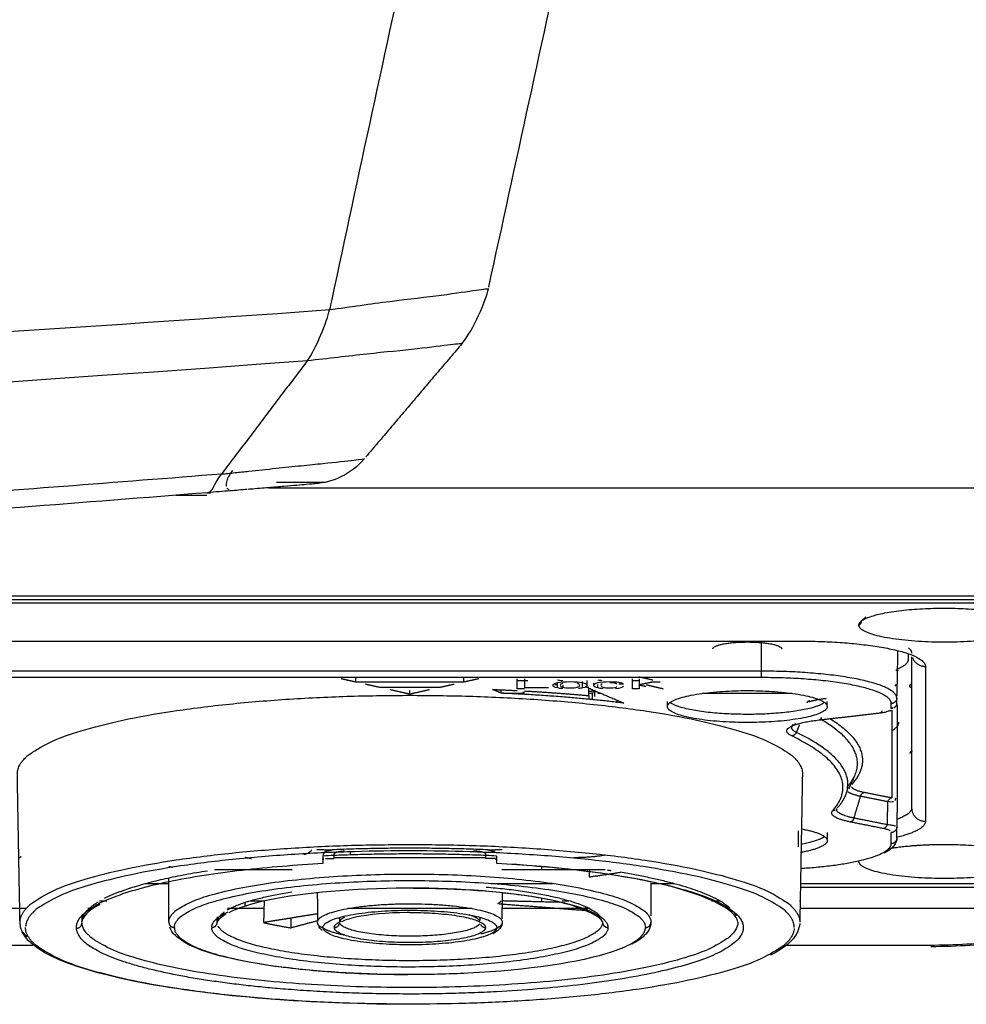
# Model space of a CAD drawing. Header units: millimetres. Extents: x 9946 to 11276, y -3292 to -1962.
# Tile 88 of 170: x 11045 to 11080, y -2592 to -2556. Entities that reach past the tile are written whole.
import ezdxf

# ---------------------------------------------------------------- set-up
doc = ezdxf.new("R2010")
doc.units = ezdxf.units.MM
doc.layers.add('ROXX NEO lite', color=7, linetype='Continuous', true_color=0x000000)

msp = doc.modelspace()

# ---------------------------------------------------------------- linework, layer by layer
at = {"layer": 'ROXX NEO lite', "color": 18, "lineweight": -3, "true_color": 0x000000}
for points, knots in [([(11068.339, -2511.697), (11067.841, -2514.004), (11066.349, -2520.917), (11063.37, -2534.691), (11059.927, -2550.67), (11057.436, -2562.114), (11056.446, -2566.749), (11056.419, -2566.875)], [-57.635877, -57.635877, -57.635877, -57.635877, -50.481154, -36.171705, -14.707532, -0.398083, 0, 0, 0, 0]), ([(11062.202, -2566.048), (11063.176, -2561.576), (11065.631, -2550.301), (11069.078, -2534.473), (11072.051, -2520.822), (11073.541, -2513.98), (11074.038, -2511.697)], [0.066672, 0.066672, 0.066672, 0.066672, 14.269046, 35.572608, 49.774983, 56.876168, 56.876168, 56.876168, 56.876168]), ([(11062.188, -2566.111), (11062.188, -2566.111), (11062.112, -2566.118), (11061.668, -2566.174), (11060.589, -2566.345), (11058.987, -2566.52), (11057.543, -2566.717), (11056.793, -2566.823), (11056.419, -2566.875)], [-9.192192, -9.192192, -9.192192, -9.192192, -8.043165, -6.894103, -4.59598, -2.297858, -1.148796, 0, 0, 0, 0]), ([(11056.419, -2566.875), (11036.349, -2568.318), (11000.74, -2570.176), (10965.074, -2570.88), (10949.518, -2570.992)], [-241.39074, -241.39074, -241.39074, -241.39074, -181.043055, -134.375437, -134.375437, -134.375437, -134.375437]), ([(11055.621, -2568.707), (11055.99, -2568.666), (11056.728, -2568.582), (11058.144, -2568.419), (11059.701, -2568.274), (11060.739, -2568.132), (11061.165, -2568.089), (11061.238, -2568.084), (11061.238, -2568.084)], [-8.994052, -8.994052, -8.994052, -8.994052, -7.869798, -6.745544, -4.497037, -2.248529, -1.124275, 0, 0, 0, 0]), ([(10816.054, -2568.707), (10855.79, -2571.667), (10935.838, -2574.644), (11015.885, -2571.668), (11055.621, -2568.707)], [-239.897742, -239.897742, -239.897742, -239.897742, -119.948874, 0, 0, 0, 0]), ([(11052.5, -2572.829), (11052.64, -2572.814), (11053.002, -2572.774), (11053.649, -2572.706), (11054.478, -2572.617), (11055.414, -2572.521), (11056.464, -2572.416), (11057.438, -2572.306), (11057.682, -2572.274), (11057.688, -2572.267)], [0, 0, 0, 0, 0.505947, 1.011894, 2.023788, 3.035681, 4.047575, 6.071363, 8.09515, 8.09515, 8.09515, 8.09515]), ([(11052.5, -2572.829), (11048.69, -2573.134), (11041.012, -2573.718), (11025.385, -2574.782), (11005.276, -2575.907), (10979.985, -2576.897), (10957.734, -2577.374), (10938.986, -2577.507), (10924.374, -2577.467), (10909.125, -2577.27), (10893.148, -2576.894), (10879.14, -2576.408), (10867.456, -2575.897), (10858.432, -2575.448), (10850.677, -2575.013), (10844.319, -2574.625), (10839.47, -2574.313), (10834.536, -2573.979), (10830.352, -2573.682), (10826.959, -2573.432), (10824.818, -2573.27), (10823.094, -2573.138), (10821.794, -2573.037), (10820.709, -2572.951), (10819.939, -2572.89), (10819.511, -2572.856), (10819.271, -2572.837), (10819.176, -2572.829)], [-233.575017, -233.575017, -233.575017, -233.575017, -218.976622, -204.37818, -175.181296, -145.984412, -116.787528, -102.189086, -87.590645, -72.992203, -58.393761, -43.795319, -36.496098, -29.196877, -21.897656, -18.248045, -14.598435, -10.948824, -7.299214, -5.474409, -3.649603, -2.737201, -1.824798, -0.912396, -0.456194, -0.228094, 0, 0, 0, 0]), ([(11052.893, -2572.699), (11052.837, -2572.774), (11052.793, -2572.847), (11052.758, -2572.914), (11052.74, -2572.949), (11052.725, -2572.983), (11052.712, -2573.016)], [0, 0, 0, 0, 0.4132873, 0.4132873, 0.4132873, 0.6309997, 0.6309997, 0.6309997, 0.6309997]), ([(11052.707, -2573.028), (11052.694, -2573.063), (11052.684, -2573.097), (11052.677, -2573.128), (11052.665, -2573.178), (11052.661, -2573.224), (11052.666, -2573.262)], [0.6587091, 0.6587091, 0.6587091, 0.6587091, 0.8973713, 0.8973713, 0.8973713, 1.2805691, 1.2805691, 1.2805691, 1.2805691]), ([(11055.885, -2573.184), (11055.865, -2573.186), (11055.633, -2573.205), (11054.972, -2573.261), (11054.221, -2573.323), (11053.759, -2573.361), (11053.497, -2573.382), (11053.469, -2573.384)], [0.148939, 0.148939, 0.148939, 0.148939, 1.547425, 3.094851, 3.868564, 4.642276, 4.734538, 4.734538, 4.734538, 4.734538]), ([(11053.43, -2573.388), (11053.234, -2573.404), (11052.904, -2573.431), (11052.414, -2573.47), (11052.133, -2573.493), (11051.988, -2573.505)], [4.776125, 4.776125, 4.776125, 4.776125, 5.415989, 5.802845, 6.189702, 6.189702, 6.189702, 6.189702]), ([(11076.448, -2581.488), (11076.485, -2581.483), (11076.574, -2581.468), (11076.692, -2581.436), (11076.755, -2581.407), (11076.777, -2581.391)], [-0.8639789, -0.8639789, -0.8639789, -0.8639789, -0.711008, -0.4740054, -0.2370027, -0.2370027, -0.2370027, -0.2370027]), ([(11076.793, -2581.335), (11076.818, -2581.325), (11076.846, -2581.314), (11076.87, -2581.301), (11076.874, -2581.3)], [-0.7112195, -0.7112195, -0.7112195, -0.7112195, -0.5777753, -0.5550493, -0.5550493, -0.5550493, -0.5550493]), ([(11077.01, -2586.092), (11076.995, -2586.205), (11076.933, -2586.301), (11076.853, -2586.378), (11076.775, -2586.453), (11076.678, -2586.518), (11076.561, -2586.578)], [0.129799, 0.129799, 0.129799, 0.129799, 1.019469, 1.019469, 1.019469, 1.886357, 1.886357, 1.886357, 1.886357]), ([(11055.779, -2586.463), (11055.772, -2586.474), (11055.731, -2586.525), (11055.636, -2586.601), (11055.539, -2586.632), (11055.487, -2586.637)], [0.284499, 0.284499, 0.284499, 0.284499, 0.3248331, 0.4872496, 0.6496661, 0.6496661, 0.6496661, 0.6496661]), ([(11071.242, -2589.069), (11071.22, -2588.681), (11070.129, -2588.017), (11067.762, -2587.556), (11066.279, -2587.267), (11064.457, -2587.062), (11062.487, -2586.956)], [38.517964, 38.517964, 38.517964, 38.517964, 48.202457, 48.202457, 48.202457, 54.517034, 54.517034, 54.517034, 54.517034]), ([(11059.335, -2587.851), (11059.288, -2587.851), (11059.241, -2587.851), (11059.194, -2587.852), (11057.304, -2587.859), (11055.496, -2588.017), (11054.191, -2588.288), (11053.515, -2588.428), (11053.055, -2588.597), (11052.763, -2588.745)], [34.174219, 34.174219, 34.174219, 34.174219, 34.317493, 34.317493, 34.317493, 40.079956, 40.079956, 40.079956, 42.852074, 42.852074, 42.852074, 42.852074]), ([(11066.331, -2589.077), (11066.318, -2588.953), (11065.717, -2588.522), (11064.284, -2588.248), (11062.957, -2587.994), (11061.176, -2587.851), (11059.335, -2587.851)], [22.815216, 22.815216, 22.815216, 22.815216, 28.55462, 28.55462, 28.55462, 34.174219, 34.174219, 34.174219, 34.174219]), ([(11059.329, -2588.738), (11059.298, -2588.738), (11059.267, -2588.738), (11059.236, -2588.738), (11058.523, -2588.744), (11057.842, -2588.806), (11057.366, -2588.909), (11057.13, -2588.959), (11056.944, -2589.032), (11056.85, -2589.08)], [12.974035, 12.974035, 12.974035, 12.974035, 13.069007, 13.069007, 13.069007, 15.248457, 15.248457, 15.248457, 16.352635, 16.352635, 16.352635, 16.352635]), ([(11085.769, -2588.651), (11085.563, -2588.809), (11084.894, -2589.128), (11083.223, -2589.535), (11080.909, -2589.828), (11079.119, -2589.918), (11078.197, -2589.932)], [0, 0, 0, 0, 2.454429, 5.203267, 7.952104, 10.700942, 10.700942, 10.700942, 10.700942]), ([(11059.263, -2590.99), (11057.752, -2590.987), (11056.259, -2590.905), (11054.938, -2590.748), (11052.957, -2590.513), (11051.566, -2590.165), (11050.926, -2589.661), (11050.891, -2589.634), (11050.859, -2589.605), (11050.829, -2589.576), (11050.733, -2589.485), (11050.658, -2589.38), (11050.619, -2589.266)], [13.868477, 13.868477, 13.868477, 13.868477, 18.535987, 18.535987, 18.535987, 25.47112, 25.47112, 25.47112, 25.846355, 25.846355, 25.846355, 27.037825, 27.037825, 27.037825, 27.037825]), ([(11056.16, -2589.398), (11056.144, -2589.385), (11056.128, -2589.371), (11056.114, -2589.358), (11056.078, -2589.323), (11056.047, -2589.284), (11056.024, -2589.239)], [9.5117797, 9.5117797, 9.5117797, 9.5117797, 9.6575709, 9.6575709, 9.6575709, 10.0060428, 10.0060428, 10.0060428, 10.0060428]), ([(11062.687, -2589.131), (11062.674, -2589.225), (11062.624, -2589.299), (11062.562, -2589.358), (11062.503, -2589.415), (11062.432, -2589.463), (11062.348, -2589.506)], [0.098106, 0.098106, 0.098106, 0.098106, 0.70286, 0.70286, 0.70286, 1.29838, 1.29838, 1.29838, 1.29838]), ([(11068.088, -2589.085), (11068.088, -2589.27), (11067.993, -2589.438), (11067.848, -2589.576), (11067.731, -2589.689), (11067.579, -2589.79), (11067.393, -2589.885)], [0, 0, 0, 0, 1.800119, 1.800119, 1.800119, 3.257968, 3.257968, 3.257968, 3.257968]), ([(11066.687, -2590.167), (11065.49, -2590.556), (11063.626, -2590.828), (11061.447, -2590.938), (11060.727, -2590.974), (11059.993, -2590.991), (11059.263, -2590.99)], [4.802587, 4.802587, 4.802587, 4.802587, 11.615393, 11.615393, 11.615393, 13.868477, 13.868477, 13.868477, 13.868477])]:
    msp.add_open_spline(points, degree=3, knots=knots, dxfattribs=at)
for points, degree in [([(11061.238, -2568.084), (11061.649, -2567.6), (11062.099, -2566.519), (11062.188, -2566.111)], 3), ([(11055.621, -2568.707), (11055.938, -2568.288), (11056.336, -2567.259), (11056.419, -2566.875)], 3), ([(11061.238, -2568.084), (11059.491, -2570.142), (11057.744, -2572.201)], 2), ([(11055.621, -2568.707), (11054.06, -2570.768), (11052.5, -2572.829)], 2), ([(11057.688, -2572.267), (11057.197, -2572.846), (11056.559, -2573.128), (11055.888, -2573.184)], 3), ([(11051.988, -2573.505), (11052.176, -2573.49), (11052.205, -2573.218), (11052.5, -2572.829)], 3), ([(11056.249, -2573.13), (11055.374, -2573.13), (11054.499, -2573.13)], 2), ([(11050.839, -2573.594), (11051.406, -2573.594), (11051.973, -2573.594)], 2), ([(11051.973, -2573.515), (11052.037, -2573.515), (11052.102, -2573.515)], 2), ([(11052.69, -2573.333), (11052.707, -2573.359), (11052.735, -2573.38), (11052.784, -2573.394)], 3), ([(11054.212, -2573.323), (11070.025, -2573.323), (11085.838, -2573.323)], 2), ([(11006.046, -2577.242), (11045.942, -2577.242), (11085.838, -2577.242)], 2), ([(11080.286, -2577.389), (11047.174, -2577.389), (11014.061, -2577.389)], 2), ([(11080.138, -2577.514), (11047.202, -2577.514), (11014.265, -2577.514)], 2), ([(11075.638, -2578.311), (11075.686, -2578.264), (11075.734, -2578.217)], 2), ([(11075.703, -2578.186), (11075.764, -2578.127), (11075.826, -2578.068), (11075.887, -2578.009)], 3), ([(11019.738, -2578.887), (11046.588, -2578.887), (11073.438, -2578.887)], 2), ([(11072.088, -2578.915), (11072.088, -2579.447), (11072.088, -2579.979)], 2), ([(11077.044, -2579.232), (11077.029, -2580.06), (11077.014, -2580.888)], 2), ([(11077.438, -2579.549), (11077.438, -2579.449), (11077.438, -2579.348)], 2), ([(11077.554, -2579.462), (11077.554, -2582.205), (11077.554, -2584.949)], 2), ([(11072.088, -2579.979), (11046.588, -2579.979), (11021.088, -2579.979)], 2), ([(11078.053, -2579.807), (11078.053, -2582.618), (11078.053, -2585.429)], 2), ([(11072.088, -2580.212), (11046.588, -2580.212), (11021.088, -2580.212)], 2), ([(11057.374, -2580.376), (11057.106, -2580.316), (11056.838, -2580.257)], 2), ([(11057.374, -2580.376), (11057.374, -2580.294), (11057.374, -2580.212)], 2), ([(11061.302, -2580.376), (11059.338, -2580.376), (11057.374, -2580.376)], 2), ([(11061.302, -2580.376), (11061.302, -2580.294), (11061.302, -2580.212)], 2), ([(11061.838, -2580.257), (11061.57, -2580.316), (11061.302, -2580.376)], 2), ([(11063.238, -2580.616), (11063.238, -2580.436), (11063.238, -2580.257)], 2), ([(11063.238, -2580.322), (11063.432, -2580.322), (11063.626, -2580.322)], 2), ([(11063.503, -2580.257), (11063.503, -2580.413), (11063.503, -2580.57)], 2), ([(11064.534, -2580.491), (11064.534, -2580.451), (11064.589, -2580.419), (11064.702, -2580.396)], 3), ([(11064.701, -2580.294), (11064.753, -2580.305), (11064.815, -2580.314), (11064.886, -2580.32)], 3), ([(11064.701, -2580.588), (11064.701, -2580.492), (11064.701, -2580.397)], 2), ([(11064.702, -2580.396), (11064.814, -2580.372), (11064.965, -2580.36), (11065.156, -2580.36)], 3), ([(11064.893, -2580.422), (11064.83, -2580.438), (11064.799, -2580.46), (11064.799, -2580.489)], 3), ([(11065.156, -2580.36), (11065.348, -2580.36), (11065.498, -2580.372), (11065.606, -2580.395)], 3), ([(11065.502, -2580.491), (11065.502, -2580.461), (11065.471, -2580.437), (11065.41, -2580.421)], 3), ([(11065.606, -2580.554), (11065.606, -2580.455), (11065.606, -2580.356)], 2), ([(11065.606, -2580.395), (11065.695, -2580.415), (11065.748, -2580.44), (11065.764, -2580.472)], 3), ([(11065.769, -2580.493), (11065.769, -2580.406), (11065.769, -2580.319)], 2), ([(11066.011, -2580.492), (11066.011, -2580.451), (11066.062, -2580.419), (11066.166, -2580.395)], 3), ([(11066.011, -2580.492), (11066.011, -2580.452), (11066.011, -2580.412)], 2), ([(11066.166, -2580.294), (11066.206, -2580.304), (11066.253, -2580.311), (11066.305, -2580.316)], 3), ([(11066.166, -2580.395), (11066.269, -2580.372), (11066.413, -2580.36), (11066.596, -2580.36)], 3), ([(11066.846, -2580.446), (11066.828, -2580.413), (11066.743, -2580.397), (11066.591, -2580.397)], 3), ([(11066.596, -2580.36), (11066.727, -2580.36), (11066.837, -2580.367), (11066.927, -2580.38)], 3), ([(11066.927, -2580.38), (11067.017, -2580.393), (11067.069, -2580.415), (11067.084, -2580.446)], 3), ([(11067.417, -2580.616), (11067.417, -2580.436), (11067.417, -2580.257)], 2), ([(11067.417, -2580.322), (11067.541, -2580.322), (11067.664, -2580.322)], 2), ([(11068.156, -2580.305), (11067.91, -2580.249), (11067.664, -2580.193)], 2), ([(11067.664, -2580.257), (11067.664, -2580.362), (11067.664, -2580.467)], 2), ([(11067.664, -2580.467), (11067.903, -2580.417), (11068.142, -2580.367)], 2), ([(11068.142, -2580.367), (11068.284, -2580.367), (11068.426, -2580.367)], 2), ([(11058.267, -2580.576), (11057.999, -2580.516), (11057.731, -2580.456)], 2), ([(11060.41, -2580.576), (11059.338, -2580.576), (11058.267, -2580.576)], 2), ([(11059.338, -2580.815), (11058.981, -2580.735), (11058.624, -2580.655)], 2), ([(11060.052, -2580.655), (11059.695, -2580.735), (11059.338, -2580.815)], 2), ([(11059.338, -2580.815), (11059.338, -2580.748), (11059.338, -2580.681)], 2), ([(11060.945, -2580.456), (11060.677, -2580.516), (11060.41, -2580.576)], 2), ([(11062.63, -2580.768), (11062.484, -2580.706), (11062.338, -2580.644)], 2), ([(11062.655, -2580.779), (11062.655, -2580.718), (11062.655, -2580.657)], 2), ([(11063.498, -2580.784), (11063.106, -2580.784), (11062.714, -2580.784)], 2), ([(11063.503, -2580.616), (11063.37, -2580.616), (11063.238, -2580.616)], 2), ([(11063.441, -2580.746), (11063.47, -2580.746), (11063.498, -2580.746)], 2), ([(11063.503, -2580.57), (11063.936, -2580.57), (11064.37, -2580.57)], 2), ([(11064.701, -2580.588), (11064.589, -2580.564), (11064.534, -2580.532), (11064.534, -2580.491)], 3), ([(11064.886, -2580.614), (11064.815, -2580.608), (11064.753, -2580.599), (11064.701, -2580.588)], 3), ([(11064.799, -2580.489), (11064.799, -2580.52), (11064.829, -2580.544), (11064.89, -2580.561)], 3), ([(11064.89, -2580.482), (11064.89, -2580.521), (11064.89, -2580.561)], 2), ([(11064.89, -2580.561), (11064.952, -2580.578), (11065.038, -2580.586), (11065.151, -2580.586)], 3), ([(11065.151, -2580.586), (11065.269, -2580.586), (11065.357, -2580.578), (11065.414, -2580.562)], 3), ([(11065.414, -2580.562), (11065.472, -2580.545), (11065.502, -2580.522), (11065.502, -2580.491)], 3), ([(11065.606, -2580.588), (11065.564, -2580.597), (11065.517, -2580.604), (11065.462, -2580.61)], 3), ([(11065.769, -2580.493), (11065.769, -2580.534), (11065.714, -2580.565), (11065.606, -2580.588)], 3), ([(11065.838, -2580.596), (11066.472, -2580.866), (11067.105, -2581.137)], 2), ([(11065.838, -2580.868), (11065.838, -2580.732), (11065.838, -2580.596)], 2), ([(11065.993, -2580.784), (11065.916, -2580.784), (11065.838, -2580.784)], 2), ([(11065.963, -2581.009), (11065.963, -2580.884), (11065.963, -2580.759)], 2), ([(11066.166, -2580.588), (11066.062, -2580.565), (11066.011, -2580.533), (11066.011, -2580.492)], 3), ([(11066.032, -2580.679), (11066.032, -2580.697), (11066.033, -2580.714)], 2), ([(11066.033, -2580.726), (11066.036, -2580.814), (11066.04, -2580.903)], 2), ([(11066.166, -2580.588), (11066.166, -2580.524), (11066.166, -2580.46)], 2), ([(11066.35, -2580.615), (11066.279, -2580.609), (11066.217, -2580.6), (11066.166, -2580.588)], 3), ([(11066.272, -2580.784), (11066.22, -2580.784), (11066.167, -2580.784)], 2), ([(11066.318, -2580.434), (11066.289, -2580.449), (11066.275, -2580.467), (11066.275, -2580.49)], 3), ([(11066.275, -2580.49), (11066.275, -2580.523), (11066.302, -2580.548), (11066.354, -2580.563)], 3), ([(11066.354, -2580.563), (11066.407, -2580.579), (11066.487, -2580.586), (11066.596, -2580.586)], 3), ([(11066.596, -2580.586), (11066.757, -2580.586), (11066.842, -2580.568), (11066.853, -2580.531)], 3), ([(11067.098, -2580.531), (11067.065, -2580.575), (11066.968, -2580.604), (11066.806, -2580.616)], 3), ([(11067.084, -2580.446), (11067.006, -2580.446), (11066.927, -2580.446)], 2), ([(11067.664, -2580.616), (11067.541, -2580.616), (11067.417, -2580.616)], 2), ([(11067.664, -2580.475), (11067.664, -2580.481), (11067.664, -2580.487)], 2), ([(11067.899, -2580.54), (11067.782, -2580.513), (11067.664, -2580.487)], 2), ([(11067.664, -2580.487), (11067.664, -2580.551), (11067.664, -2580.616)], 2), ([(11067.915, -2580.471), (11068.223, -2580.543), (11068.532, -2580.616)], 2), ([(11073.188, -2580.784), (11071.576, -2580.784), (11069.964, -2580.784)], 2), ([(11076.993, -2580.448), (11076.98, -2580.475), (11076.965, -2580.501), (11076.948, -2580.524)], 3), ([(11065.83, -2580.875), (11065.83, -2580.937), (11065.83, -2581)], 2), ([(11066.855, -2581.03), (11066.855, -2581.08), (11066.855, -2581.129)], 2), ([(11068.688, -2581.263), (11068.688, -2581.17), (11068.688, -2581.077)], 2), ([(11074.488, -2581.213), (11074.488, -2581.144), (11074.488, -2581.075)], 2), ([(11077.013, -2581.146), (11077.013, -2581.054), (11077.013, -2580.961)], 2), ([(11074.185, -2581.75), (11075.284, -2581.623), (11076.383, -2581.497)], 2), ([(11076.818, -2581.402), (11076.8, -2581.41), (11076.782, -2581.418), (11076.763, -2581.425)], 3), ([(11076.813, -2581.339), (11076.813, -2581.246), (11076.813, -2581.154)], 2), ([(11076.831, -2581.4), (11076.831, -2582.986), (11076.831, -2584.572)], 2), ([(11077.007, -2581.178), (11077.011, -2581.167), (11077.013, -2581.157), (11077.013, -2581.146)], 3), ([(11077.031, -2581.201), (11077.031, -2582.87), (11077.031, -2584.538)], 2), ([(11073.211, -2581.997), (11073.224, -2581.969), (11073.237, -2581.941), (11073.25, -2581.913)], 3), ([(11073.477, -2581.931), (11073.421, -2582.066), (11073.366, -2582.2)], 2), ([(11045.185, -2589.089), (11045.136, -2586.392), (11045.088, -2583.696)], 2), ([(11073.588, -2583.696), (11073.54, -2586.392), (11073.492, -2589.089)], 2), ([(11075.48, -2583.785), (11075.409, -2583.94), (11075.338, -2584.094), (11075.267, -2584.249)], 3), ([(11075.46, -2585.311), (11075.582, -2584.913), (11075.703, -2584.514)], 2), ([(11075.703, -2584.514), (11076.19, -2584.611), (11076.677, -2584.708)], 2), ([(11075.832, -2584.373), (11076.319, -2584.47), (11076.806, -2584.567)], 2), ([(11076.677, -2584.708), (11076.67, -2585.13), (11076.664, -2585.551)], 2), ([(11076.697, -2584.714), (11076.708, -2584.68), (11076.746, -2584.61), (11076.804, -2584.577), (11076.831, -2584.572)], 3), ([(11076.89, -2584.715), (11076.862, -2584.725), (11076.801, -2584.735), (11076.732, -2584.725), (11076.697, -2584.714)], 3), ([(11076.964, -2584.673), (11076.964, -2584.641), (11076.974, -2584.609), (11076.991, -2584.583)], 3), ([(11077.031, -2584.538), (11077.022, -2585.09), (11077.013, -2585.642)], 2), ([(11076.664, -2585.551), (11076.062, -2585.431), (11075.46, -2585.311)], 2), ([(11076.535, -2585.693), (11075.933, -2585.573), (11075.331, -2585.453)], 2), ([(11076.776, -2585.778), (11076.753, -2585.761), (11076.683, -2585.728), (11076.589, -2585.703), (11076.535, -2585.693)], 3), ([(11076.972, -2585.608), (11076.944, -2585.597), (11076.858, -2585.575), (11076.733, -2585.558), (11076.664, -2585.551)], 3), ([(11077.013, -2586.045), (11077.013, -2585.843), (11077.013, -2585.642)], 2), ([(11074.488, -2585.834), (11074.488, -2585.949), (11074.488, -2586.063)], 2), ([(11076.813, -2586.238), (11076.813, -2586.036), (11076.813, -2585.834)], 2), ([(11045.231, -2586.715), (11045.191, -2586.736), (11045.152, -2586.757)], 2), ([(11056.215, -2586.543), (11056.206, -2586.586), (11056.197, -2586.63), (11056.188, -2586.674)], 3), ([(11056.188, -2586.951), (11056.188, -2586.813), (11056.188, -2586.674)], 2), ([(11056.275, -2586.773), (11056.431, -2586.773), (11056.588, -2586.773)], 2), ([(11062.088, -2586.748), (11059.333, -2586.748), (11056.578, -2586.748)], 2), ([(11056.588, -2586.773), (11056.588, -2586.691), (11056.588, -2586.61)], 2), ([(11057.18, -2586.634), (11057.18, -2586.595), (11057.18, -2586.556)], 2), ([(11062.088, -2586.61), (11062.088, -2586.691), (11062.088, -2586.773)], 2), ([(11062.452, -2586.773), (11062.27, -2586.773), (11062.088, -2586.773)], 2), ([(11062.488, -2586.674), (11062.488, -2586.813), (11062.488, -2586.951)], 2), ([(11052.243, -2587.18), (11053.653, -2587.18), (11055.064, -2587.18)], 2), ([(11062.672, -2587.18), (11064.547, -2587.18), (11066.423, -2587.18)], 2), ([(11064.118, -2587.064), (11064.118, -2587.133), (11064.118, -2587.202)], 2), ([(11065.851, -2587.187), (11065.852, -2587.314), (11065.852, -2587.442)], 2), ([(11050.588, -2589.085), (11050.588, -2588.281), (11050.588, -2587.477)], 2), ([(11049.729, -2587.682), (11050.166, -2587.682), (11050.603, -2587.682)], 2), ([(11062.273, -2587.682), (11063.392, -2587.682), (11064.512, -2587.682)], 2), ([(11068.087, -2587.682), (11068.51, -2587.682), (11068.934, -2587.682)], 2), ([(11068.088, -2587.656), (11068.088, -2588.258), (11068.088, -2588.86)], 2), ([(11073.514, -2587.815), (11076.9, -2587.815), (11080.286, -2587.815)], 2), ([(11073.517, -2587.682), (11076.827, -2587.682), (11080.138, -2587.682)], 2), ([(11055.977, -2588.026), (11055.981, -2588.528), (11055.986, -2589.031)], 2), ([(11062.691, -2588.968), (11062.695, -2588.503), (11062.699, -2588.039)], 2), ([(11064.118, -2588.217), (11064.118, -2588.289), (11064.118, -2588.36)], 2), ([(11045.384, -2588.594), (11039.878, -2588.594), (11034.373, -2588.594)], 2), ([(11048.086, -2588.44), (11047.643, -2588.681), (11047.435, -2588.909), (11047.433, -2589.084)], 3), ([(11047.813, -2588.594), (11047.729, -2588.594), (11047.646, -2588.594)], 2), ([(11048.07, -2588.308), (11048.202, -2588.308), (11048.334, -2588.308)], 2), ([(11054.04, -2588.594), (11053.378, -2588.594), (11052.716, -2588.594)], 2), ([(11053.359, -2588.505), (11053.359, -2588.451), (11053.359, -2588.398)], 2), ([(11053.544, -2588.308), (11053.8, -2588.308), (11054.057, -2588.308)], 2), ([(11054.048, -2588.319), (11054.037, -2588.71), (11054.026, -2589.101)], 2), ([(11061.599, -2588.594), (11059.336, -2588.594), (11057.073, -2588.594)], 2), ([(11062.58, -2588.418), (11064.213, -2588.543), (11065.847, -2588.669)], 2), ([(11065.871, -2588.594), (11064.275, -2588.594), (11062.68, -2588.594)], 2), ([(11064.786, -2588.368), (11063.736, -2588.343), (11062.685, -2588.317)], 2), ([(11064.871, -2588.308), (11064.991, -2588.308), (11065.111, -2588.308)], 2), ([(11065.726, -2588.622), (11065.726, -2588.573), (11065.726, -2588.525)], 2), ([(11070.282, -2588.308), (11070.434, -2588.308), (11070.585, -2588.308)], 2), ([(11070.934, -2588.594), (11070.884, -2588.594), (11070.833, -2588.594)], 2), ([(11073.482, -2588.308), (11073.493, -2588.308), (11073.504, -2588.308)], 2), ([(11085.838, -2588.594), (11079.669, -2588.594), (11073.5, -2588.594)], 2), ([(11047.435, -2588.843), (11047.434, -2588.965), (11047.433, -2589.086)], 2), ([(11052.663, -2588.799), (11052.444, -2588.924), (11052.349, -2589.029), (11052.345, -2589.082)], 3), ([(11052.345, -2589.092), (11052.348, -2588.995), (11052.352, -2588.898)], 2), ([(11055.978, -2588.786), (11055.002, -2588.943), (11054.026, -2589.101)], 2), ([(11055.027, -2589.293), (11055.03, -2589.116), (11055.034, -2588.938)], 2), ([(11056.792, -2589.089), (11056.793, -2589), (11056.795, -2588.91)], 2), ([(11061.882, -2588.925), (11061.882, -2588.971), (11061.883, -2589.016)], 2), ([(11055.956, -2589.047), (11055.491, -2589.17), (11055.027, -2589.293)], 2), ([(11066.33, -2589.062), (11066.331, -2589.077), (11066.331, -2589.092)], 2), ([(11073.49, -2589.134), (11073.462, -2589.576), (11073.084, -2589.957), (11072.434, -2590.288)], 3), ([(11045.653, -2589.937), (11021.381, -2589.937), (10997.109, -2589.937)], 2), ([(11077.553, -2589.937), (11075.268, -2589.937), (11072.982, -2589.937)], 2), ([(11078.197, -2589.932), (11077.989, -2589.935), (11077.775, -2589.937), (11077.553, -2589.937)], 3)]:
    msp.add_open_spline(points, degree=degree, dxfattribs=at)
for points, weights in [([(11051.988, -2573.505), (10997.688, -2577.899), (10943.211, -2578.178)], [1, 0.999285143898, 1]), ([(11075.703, -2578.186), (11076.216, -2577.693), (11078.738, -2577.693)], [1, 0.775710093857, 1]), ([(11078.738, -2577.693), (11081.26, -2577.693), (11081.773, -2578.186)], [1, 0.775710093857, 1]), ([(11075.638, -2578.311), (11075.638, -2578.248), (11075.703, -2578.186)], [1, 0.994757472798, 1]), ([(11078.738, -2578.93), (11075.638, -2578.93), (11075.638, -2578.311)], [1, 0.707106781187, 1]), ([(11081.838, -2578.311), (11081.838, -2578.93), (11078.738, -2578.93)], [1, 0.707106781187, 1]), ([(11073.438, -2578.887), (11078.053, -2578.887), (11078.053, -2579.807)], [1, 0.707106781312, 1]), ([(11077.438, -2579.134), (11077.554, -2579.229), (11077.554, -2579.327)], [0.920983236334, 0.952925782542, 1]), ([(11077.016, -2579.906), (11077.438, -2579.738), (11077.438, -2579.549)], [0.876023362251, 0.910917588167, 1]), ([(11077.585, -2579.487), (11077.706, -2579.807), (11078.053, -2579.807)], [0.900198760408, 0.778919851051, 1]), ([(11077.013, -2580.961), (11077.013, -2579.979), (11072.088, -2579.979)], [1, 0.707106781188, 1]), ([(11072.088, -2579.979), (11072.088, -2580.173), (11072.088, -2580.212)], [1, 0.713250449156, 1]), ([(11077.058, -2579.949), (11077.016, -2579.954), (11076.974, -2579.959)], [0.867177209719, 0.865539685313, 0.864098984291]), ([(11076.813, -2581.154), (11076.813, -2580.212), (11072.088, -2580.212)], [1, 0.70710678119, 1]), ([(11077.488, -2580.515), (11077.488, -2580.468), (11077.574, -2580.424)], [1, 0.927512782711, 0.89090483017]), ([(11062.338, -2580.644), (11062.789, -2580.661), (11063.235, -2580.684)], [1, 0.998260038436, 0.997388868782]), ([(11067.105, -2581.137), (11065.026, -2580.886), (11062.655, -2580.779)], [1, 0.987122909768, 1]), ([(11063.498, -2580.698), (11064.702, -2580.765), (11065.838, -2580.868)], [0.996948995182, 0.995285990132, 1]), ([(11064.683, -2580.48), (11064.639, -2580.477), (11064.595, -2580.474)], [0.996876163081, 0.996819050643, 0.996770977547]), ([(11065.838, -2580.574), (11065.783, -2580.569), (11065.728, -2580.565)], [1, 0.999770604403, 0.999556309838]), ([(11065.838, -2580.713), (11065.931, -2580.701), (11066.007, -2580.685)], [0.862410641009, 0.852797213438, 0.853617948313]), ([(11066.156, -2580.738), (11066.075, -2580.73), (11065.993, -2580.722)], [0.995496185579, 0.995229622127, 0.994999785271]), ([(11077.554, -2580.594), (11077.488, -2580.556), (11077.488, -2580.515)], [0.900436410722, 0.936413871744, 1]), ([(11045.088, -2583.696), (11045.088, -2580.855), (11059.338, -2580.855)], [1, 0.707106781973, 1]), ([(11059.338, -2580.855), (11073.588, -2580.855), (11073.588, -2583.696)], [1, 0.707106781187, 1]), ([(11071.588, -2581.548), (11069.345, -2581.548), (11068.781, -2581.115)], [1, 0.757345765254, 0.916756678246]), ([(11074.368, -2581.134), (11073.75, -2581.548), (11071.588, -2581.548)], [0.908276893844, 0.764032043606, 1]), ([(11073.84, -2581.054), (11073.773, -2581.089), (11073.746, -2581.125)], [0.876338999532, 0.874045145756, 0.883180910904]), ([(11074.448, -2580.976), (11074.073, -2581.02), (11073.837, -2581.092)], [1, 0.944750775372, 0.94402373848]), ([(11077.013, -2580.961), (11077.01, -2581.154), (11076.813, -2581.154)], [1, 0.713250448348, 1]), ([(11076.475, -2581.413), (11076.448, -2581.519), (11076.383, -2581.497)], [1, 0.839751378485, 1]), ([(11076.867, -2581.332), (11076.841, -2581.339), (11076.813, -2581.339)], [0.913201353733, 0.94668958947, 1]), ([(11077.009, -2581.182), (11076.99, -2581.274), (11076.905, -2581.317)], [0.935991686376, 0.817593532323, 0.875820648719]), ([(11073.198, -2582.33), (11072.415, -2581.954), (11074.185, -2581.75)], [1, 0.751757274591, 1]), ([(11074.276, -2581.666), (11074.26, -2581.729), (11074.225, -2581.747)], [1, 0.897745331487, 0.925988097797]), ([(11075.48, -2583.785), (11075.967, -2582.731), (11074.257, -2581.729)], [1, 0.974737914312, 0.993163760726]), ([(11074.596, -2581.703), (11076.459, -2582.876), (11075.382, -2584.088)], [0.989591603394, 0.966054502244, 1]), ([(11076.83, -2582.144), (11077.088, -2581.99), (11077.088, -2581.828)], [0.900903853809, 0.936825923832, 1]), ([(11073.366, -2582.2), (11073.317, -2582.32), (11073.198, -2582.33)], [1, 0.83975135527, 1]), ([(11073.366, -2582.2), (11073.162, -2582.102), (11073.212, -2581.996)], [1, 0.970550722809, 1]), ([(11073.235, -2581.963), (11073.272, -2581.921), (11073.35, -2581.881)], [1, 0.978213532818, 0.96652567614]), ([(11075.241, -2584.079), (11075.241, -2583.102), (11073.366, -2582.2)], [1, 0.980760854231, 1]), ([(11074.685, -2585.043), (11075.928, -2583.643), (11073.198, -2582.33)], [1, 0.959907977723, 1]), ([(11077.574, -2582.874), (11077.488, -2582.918), (11077.488, -2582.965)], [0.89090483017, 0.927512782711, 1]), ([(11075.203, -2584.197), (11075.385, -2583.992), (11075.48, -2583.785)], [1, 0.999126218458, 1]), ([(11075.138, -2584.528), (11075.241, -2584.304), (11075.241, -2584.079)], [1, 0.99894948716, 1]), ([(11075.24, -2584.356), (11075.367, -2584.447), (11075.703, -2584.514)], [0.954100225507, 0.944507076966, 1]), ([(11075.366, -2584.177), (11075.424, -2584.291), (11075.832, -2584.373)], [0.953283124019, 0.919790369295, 1]), ([(11074.864, -2584.934), (11075.044, -2584.732), (11075.138, -2584.528)], [1, 0.999126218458, 1]), ([(11075.703, -2584.514), (11075.741, -2584.391), (11075.832, -2584.373)], [1, 0.839751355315, 1]), ([(11075.331, -2585.453), (11074.473, -2585.282), (11074.685, -2585.043)], [1, 0.886834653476, 1]), ([(11074.779, -2585.023), (11074.735, -2585.045), (11074.685, -2585.043)], [0.921104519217, 0.929798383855, 1]), ([(11075.46, -2585.311), (11074.743, -2585.168), (11074.842, -2584.967)], [1, 0.904082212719, 1]), ([(11077.554, -2584.949), (11077.554, -2585.167), (11077.013, -2585.356)], [1, 0.901049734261, 0.86895765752]), ([(11077.554, -2584.949), (11077.564, -2585.429), (11078.053, -2585.429)], [1, 0.714472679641, 1]), ([(11075.46, -2585.311), (11075.423, -2585.434), (11075.331, -2585.453)], [1, 0.839751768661, 1]), ([(11078.053, -2585.429), (11078.053, -2585.759), (11077.003, -2586.013)], [1, 0.870747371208, 0.855572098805]), ([(11073.438, -2585.77), (11073.438, -2586.251), (11073.438, -2586.349)], [1, 0.714472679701, 1]), ([(11073.568, -2585.706), (11074.488, -2585.877), (11074.488, -2586.128)], [0.853796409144, 0.847587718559, 1]), ([(11076.664, -2585.551), (11076.626, -2585.674), (11076.535, -2585.693)], [1, 0.839751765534, 1]), ([(11077.013, -2585.642), (11077.01, -2585.834), (11076.813, -2585.834)], [1, 0.713250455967, 1]), ([(11074.488, -2586.128), (11074.488, -2586.387), (11073.518, -2586.56)], [1, 0.843454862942, 0.854249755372]), ([(11074.385, -2585.987), (11074.162, -2586.149), (11073.541, -2586.261)], [0.913297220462, 0.848310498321, 0.854013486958]), ([(11077.013, -2586.045), (11077.01, -2586.238), (11076.813, -2586.238)], [1, 0.713250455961, 1]), ([(11045.186, -2589.053), (11045.365, -2586.267), (11059.338, -2586.267)], [1, 0.711627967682, 1]), ([(11056.511, -2586.48), (11056.233, -2586.469), (11055.957, -2586.456)], [0.931153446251, 0.925586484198, 0.92041889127]), ([(11056.224, -2586.557), (11056.301, -2586.502), (11056.512, -2586.463)], [1, 0.96117708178, 1]), ([(11062.164, -2586.463), (11059.338, -2586.343), (11056.512, -2586.463)], [1, 0.978007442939, 1]), ([(11056.588, -2586.61), (11056.589, -2586.529), (11056.964, -2586.499)], [1, 0.803115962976, 0.937652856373]), ([(11059.338, -2586.267), (11073.492, -2586.267), (11073.492, -2589.089)], [1, 0.707106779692, 1]), ([(11061.65, -2586.495), (11062.088, -2586.519), (11062.088, -2586.61)], [0.967066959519, 0.783364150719, 1]), ([(11062.164, -2586.463), (11062.376, -2586.502), (11062.452, -2586.557)], [1, 0.961177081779, 1]), ([(11062.686, -2586.457), (11062.432, -2586.469), (11062.175, -2586.48)], [0.921052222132, 0.925828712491, 0.930943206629]), ([(11073.514, -2587.136), (11076.813, -2586.928), (11076.813, -2586.238)], [0.904438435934, 0.767228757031, 1]), ([(11076.703, -2586.418), (11077.578, -2586.266), (11078.738, -2586.266)], [0.888098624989, 0.882628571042, 1]), ([(11078.738, -2586.266), (11081.26, -2586.266), (11081.773, -2586.759)], [1, 0.775710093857, 1]), ([(11053.359, -2586.733), (11053.473, -2586.754), (11053.591, -2586.775)], [1, 0.99981966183, 0.999958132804]), ([(11056.157, -2586.799), (11056.183, -2586.798), (11056.209, -2586.796)], [0.998038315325, 0.99879243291, 0.999552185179]), ([(11056.188, -2586.674), (11059.338, -2586.524), (11062.488, -2586.674)], [1, 0.972603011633, 1]), ([(11062.452, -2586.796), (11062.469, -2586.796), (11062.486, -2586.797)], [1, 0.999512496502, 0.999027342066]), ([(11066.425, -2586.655), (11065.953, -2586.748), (11065.288, -2586.748)], [0.853558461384, 0.854415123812, 1]), ([(11047.234, -2589.309), (11047.128, -2587.438), (11056.188, -2586.951)], [1, 0.790335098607, 1]), ([(11050.588, -2587.063), (11050.656, -2587.078), (11050.726, -2587.093)], [0.99702887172, 0.997219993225, 0.997482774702]), ([(11062.488, -2586.951), (11071.338, -2587.427), (11071.442, -2589.254)], [1, 0.797234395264, 1]), ([(11066.512, -2587.192), (11066.581, -2587.203), (11066.648, -2587.213)], [0.914830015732, 0.913950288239, 0.913118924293]), ([(11078.738, -2587.502), (11075.638, -2587.502), (11075.638, -2586.884)], [1, 0.707106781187, 1]), ([(11081.838, -2586.884), (11081.838, -2587.502), (11078.738, -2587.502)], [1, 0.707106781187, 1]), ([(11048.252, -2588.222), (11049.435, -2587.619), (11051.988, -2587.219)], [0.914939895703, 0.881072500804, 0.911538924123]), ([(11065.852, -2587.442), (11066.443, -2587.364), (11066.983, -2587.274)], [1, 0.996501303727, 0.996519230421]), ([(11066.98, -2587.266), (11070.07, -2587.782), (11070.954, -2588.566)], [0.909305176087, 0.877239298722, 0.943311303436]), ([(11059.335, -2587.847), (11066.388, -2587.847), (11066.53, -2589.253)], [1, 0.714037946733, 1]), ([(11062.106, -2587.812), (11065.88, -2588.136), (11066.296, -2588.951)], [0.884203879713, 0.798023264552, 0.969021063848]), ([(11052.71, -2588.647), (11053.384, -2588.248), (11055.054, -2587.99)], [0.901321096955, 0.842303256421, 0.859011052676]), ([(11047.433, -2589.086), (11047.433, -2588.706), (11048.031, -2588.344)], [1, 0.94847986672, 0.922757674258]), ([(11062.528, -2588.414), (11062.607, -2588.366), (11062.65, -2588.316)], [1, 0.997197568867, 1]), ([(11052.145, -2589.281), (11052.145, -2588.982), (11052.746, -2588.708)], [1, 0.920432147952, 0.88411567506]), ([(11052.345, -2589.092), (11052.345, -2588.899), (11052.608, -2588.714)], [1, 0.946158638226, 0.912354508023]), ([(11056.792, -2589.085), (11056.795, -2588.991), (11056.967, -2588.904)], [0.996996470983, 0.927657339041, 0.89263289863]), ([(11059.329, -2588.734), (11061.982, -2588.732), (11062.083, -2589.261)], [1, 0.719173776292, 1]), ([(11061.474, -2588.812), (11061.809, -2588.915), (11061.872, -2589.038)], [0.869138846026, 0.895020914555, 0.975565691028]), ([(11071.079, -2588.694), (11071.143, -2588.77), (11071.182, -2588.847)], [0.955689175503, 0.963530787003, 0.972453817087]), ([(11059.275, -2592.063), (11045.389, -2592.051), (11045.385, -2589.282)], [1, 0.708819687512, 1]), ([(11047.234, -2589.309), (11047.433, -2589.308), (11047.434, -2589.113)], [1, 0.708955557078, 1]), ([(11050.588, -2589.085), (11050.588, -2589.281), (11050.788, -2589.281)], [1, 0.707106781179, 1]), ([(11050.788, -2589.281), (11050.788, -2590.971), (11059.263, -2590.986)], [1, 0.710188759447, 1]), ([(11052.145, -2589.281), (11052.338, -2589.281), (11052.345, -2589.092)], [1, 0.719339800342, 1]), ([(11054.026, -2589.101), (11054.478, -2589.207), (11055.027, -2589.293)], [1, 0.995000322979, 1]), ([(11056.186, -2589.281), (11055.988, -2589.281), (11055.986, -2589.087)], [1, 0.710185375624, 1]), ([(11059.322, -2589.91), (11056.186, -2589.906), (11056.186, -2589.281)], [1, 0.708907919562, 1]), ([(11056.979, -2589.562), (11056.473, -2589.462), (11056.214, -2589.329)], [0.856058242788, 0.854984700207, 0.892597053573]), ([(11056.592, -2589.281), (11056.592, -2589.163), (11056.838, -2589.055)], [1, 0.917791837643, 0.881923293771]), ([(11056.592, -2589.281), (11056.754, -2589.281), (11056.787, -2589.126)], [1, 0.751242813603, 0.934467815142]), ([(11073.291, -2589.317), (11073.113, -2592.076), (11059.275, -2592.063)], [1, 0.710031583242, 1]), ([(11062.489, -2589.299), (11062.402, -2589.913), (11059.322, -2589.91)], [1, 0.715191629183, 1]), ([(11061.906, -2589.173), (11061.961, -2589.281), (11062.085, -2589.281)], [0.880714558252, 0.798166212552, 1]), ([(11062.58, -2589.257), (11062.392, -2589.4), (11061.918, -2589.514)], [0.92415225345, 0.86981561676, 0.858818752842]), ([(11071.442, -2589.254), (11071.549, -2591.125), (11062.488, -2591.611)], [1, 0.790335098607, 1]), ([(11062.69, -2589.087), (11062.688, -2589.281), (11062.49, -2589.281)], [1, 0.710185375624, 1]), ([(11066.331, -2589.092), (11066.338, -2589.281), (11066.531, -2589.281)], [1, 0.719339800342, 1]), ([(11066.683, -2590.154), (11067.888, -2589.751), (11067.888, -2589.281)], [1, 0.964121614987, 1]), ([(11067.888, -2589.281), (11068.088, -2589.281), (11068.088, -2589.085)], [1, 0.707106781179, 1]), ([(11045.438, -2589.62), (11045.358, -2589.537), (11045.303, -2589.453)], [0.934103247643, 0.942795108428, 0.952424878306])]:
    msp.add_rational_spline(points, weights, degree=2, dxfattribs=at)
for points, weights, knots in [([(11070.338, -2579.171), (11070.338, -2578.921), (11071.588, -2578.921), (11072.838, -2578.921), (11072.838, -2579.171)], [1, 0.707106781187, 1, 0.707106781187, 1], [0, 0, 0, 1.963495, 1.963495, 3.926991, 3.926991, 3.926991]), ([(11068.688, -2581.263), (11068.688, -2580.685), (11071.588, -2580.685), (11074.488, -2580.685), (11074.488, -2581.263)], [1, 0.707106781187, 1, 0.707106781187, 1], [0, 0, 0, 4.555309, 4.555309, 9.110619, 9.110619, 9.110619]), ([(11074.488, -2581.263), (11074.488, -2581.842), (11071.588, -2581.842), (11068.688, -2581.842), (11068.688, -2581.263)], [1, 0.707106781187, 1, 0.707106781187, 1], [0, 0, 0, 4.555309, 4.555309, 9.110619, 9.110619, 9.110619]), ([(11073.292, -2589.28), (11073.287, -2586.517), (11059.425, -2586.5), (11045.563, -2586.482), (11045.386, -2589.246)], [1, 0.709422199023, 1, 0.709422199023, 1], [0, 0, 0, 21.826541, 21.826541, 43.653081, 43.653081, 43.653081]), ([(11050.589, -2589.06), (11050.716, -2587.328), (11059.402, -2587.341), (11068.088, -2587.354), (11068.088, -2589.085)], [1, 0.709692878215, 1, 0.709692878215, 1], [-27.360695, -27.360695, -27.360695, -13.680348, -13.680348, 0, 0, 0]), ([(11050.789, -2589.256), (11050.913, -2587.564), (11059.401, -2587.577), (11067.888, -2587.589), (11067.888, -2589.281)], [1, 0.709692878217, 1, 0.709692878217, 1], [-26.735308, -26.735308, -26.735308, -13.367654, -13.367654, 0, 0, 0]), ([(11055.988, -2589.068), (11056.081, -2588.41), (11059.385, -2588.419), (11062.69, -2588.428), (11062.69, -2589.087)], [1, 0.712056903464, 1, 0.712056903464, 1], [-10.435584, -10.435584, -10.435584, -5.217792, -5.217792, 0, 0, 0]), ([(11056.188, -2589.264), (11056.275, -2588.644), (11059.382, -2588.653), (11062.49, -2588.662), (11062.49, -2589.281)], [1, 0.712056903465, 1, 0.712056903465, 1], [-9.812909, -9.812909, -9.812909, -4.906455, -4.906455, 0, 0, 0]), ([(11062.488, -2591.611), (11056.76, -2591.919), (11052.031, -2591.205), (11047.302, -2590.491), (11047.234, -2589.309)], [1, 0.897962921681, 1, 0.897962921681, 1], [0, 0, 0, 11.031709, 11.031709, 22.063419, 22.063419, 22.063419]), ([(11071.243, -2589.086), (11071.243, -2591.446), (11059.406, -2591.46), (11047.568, -2591.473), (11047.434, -2589.113)], [1, 0.709109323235, 1, 0.709109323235, 1], [-37.264751, -37.264751, -37.264751, -18.632375, -18.632375, 0, 0, 0]), ([(11066.531, -2589.281), (11066.531, -2590.701), (11059.41, -2590.715), (11052.29, -2590.73), (11052.146, -2589.31)], [1, 0.71064942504, 1, 0.71064942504, 1], [0, 0, 0, 11.226697, 11.226697, 22.453393, 22.453393, 22.453393]), ([(11066.319, -2589.177), (11065.924, -2590.473), (11059.408, -2590.486), (11053.026, -2590.499), (11052.381, -2589.233)], [0.976405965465, 0.722971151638, 1, 0.727070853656, 0.969021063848], [-21.364679, -21.364679, -21.364679, -10.914737, -10.914737, -0.619441, -0.619441, -0.619441]), ([(11062.085, -2589.281), (11062.085, -2589.819), (11059.39, -2589.829), (11056.696, -2589.839), (11056.594, -2589.302)], [1, 0.713768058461, 1, 0.713768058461, 1], [0, 0, 0, 4.262037, 4.262037, 8.524075, 8.524075, 8.524075]), ([(11061.862, -2589.156), (11061.572, -2589.588), (11059.386, -2589.596), (11057.042, -2589.605), (11056.805, -2589.14)], [0.951833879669, 0.740312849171, 1, 0.726556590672, 0.975565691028], [-7.536954, -7.536954, -7.536954, -3.951716, -3.951716, -0.176558, -0.176558, -0.176558])]:
    msp.add_rational_spline(points, weights, degree=2, knots=knots, dxfattribs=at)
at = {"layer": 'ROXX NEO lite', "color": 18, "true_color": 0x000000}
for points, knots in [([(11086.812, -2588.403), (11086.377, -2588.668), (11085.981, -2588.843), (11085.591, -2588.984), (11084.968, -2589.209), (11084.331, -2589.367), (11083.545, -2589.512), (11082.8, -2589.65), (11081.968, -2589.759), (11081.071, -2589.838), (11080.176, -2589.918), (11079.22, -2589.967), (11078.249, -2589.982)], [1.705187, 1.705187, 1.705187, 1.705187, 3.799849, 3.799849, 3.799849, 6.822443, 6.822443, 6.822443, 9.755168, 9.755168, 9.755168, 12.689531, 12.689531, 12.689531, 12.689531]), ([(11086.812, -2588.403), (11086.377, -2588.668), (11085.981, -2588.843), (11085.591, -2588.984), (11084.968, -2589.209), (11084.331, -2589.367), (11083.545, -2589.512), (11082.8, -2589.65), (11081.968, -2589.759), (11081.071, -2589.838), (11080.176, -2589.918), (11079.22, -2589.967), (11078.249, -2589.982)], [1.705187, 1.705187, 1.705187, 1.705187, 3.799849, 3.799849, 3.799849, 6.822443, 6.822443, 6.822443, 9.755168, 9.755168, 9.755168, 12.689531, 12.689531, 12.689531, 12.689531]), ([(11059.275, -2592.067), (11059.236, -2592.067), (11059.197, -2592.067), (11059.159, -2592.067), (11055.45, -2592.058), (11051.912, -2591.756), (11049.306, -2591.223), (11046.843, -2590.719), (11045.189, -2590.035), (11045.185, -2589.089)], [22.676002, 22.676002, 22.676002, 22.676002, 22.793571, 22.793571, 22.793571, 34.069883, 34.069883, 34.069883, 45.202284, 45.202284, 45.202284, 45.202284]), ([(11059.275, -2592.067), (11059.236, -2592.067), (11059.197, -2592.067), (11059.159, -2592.067), (11055.45, -2592.058), (11051.912, -2591.756), (11049.306, -2591.223), (11046.843, -2590.719), (11045.189, -2590.035), (11045.185, -2589.089)], [22.676002, 22.676002, 22.676002, 22.676002, 22.793571, 22.793571, 22.793571, 34.069883, 34.069883, 34.069883, 45.202284, 45.202284, 45.202284, 45.202284])]:
    msp.add_open_spline(points, degree=3, knots=knots, dxfattribs=at)

doc.saveas('drawing.dxf')
